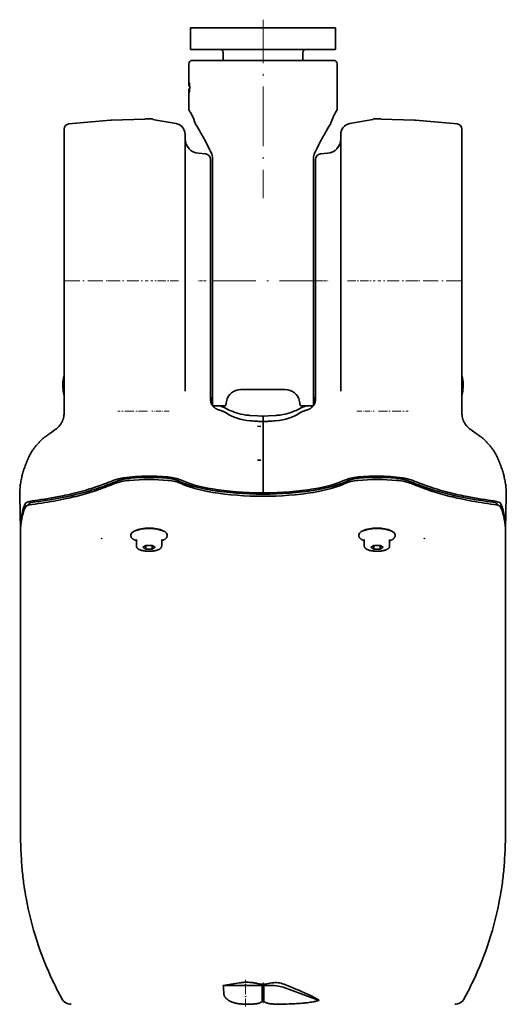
# Model space of a CAD drawing. Extents: x -672 to 7836, y -4841 to 1047.
# Tile 17 of 80: x 2345 to 2479, y 775 to 1047. Entities that reach past the tile are written whole.
import ezdxf

# ---------------------------------------------------------------- set-up
doc = ezdxf.new("R2010")
doc.units = 0
doc.linetypes.add('DASHDOT', pattern=[18.5, 12, -3, 0.5, -3])

msp = doc.modelspace()

# ---------------------------------------------------------------- linework, layer by layer
at = {"color": 7, "linetype": 'DASHDOT', "lineweight": 13}
for p, q in [((2412, 1047.241211), (2412, 1020.346008)), ((2412, 1024.248291), (2412, 997.881836)), ((2428.560059, 975), (2395.439941, 975))]:
    msp.add_line(p, q, dxfattribs=at)
at = {"color": 7, "lineweight": 35}
for p, q in [((2392, 1045), (2402.411377, 1045)), ((2392, 1045), (2392, 1039)), ((2402.411377, 1045), (2432, 1045)), ((2432, 1045), (2432, 1039)), ((2392, 1039), (2402.411377, 1039)), ((2401, 1038.199951), (2401, 1036)), ((2402.411377, 1039), (2432, 1039)), ((2423, 1038.199951), (2423, 1036)), ((2391.504639, 1035), (2391.504639, 1031)), ((2392.085938, 1036), (2391.794678, 1035.707153)), ((2392.085938, 1036), (2391.794678, 1035.707153)), ((2412, 1036), (2392.085938, 1036)), ((2412, 1036), (2431.914307, 1036)), ((2431.914307, 1036), (2432.207031, 1035.707153)), ((2432.5, 1035), (2432.5, 1022.587769)), ((2391.504639, 1031), (2391.5, 1031)), ((2391.5, 1031), (2391.5, 1028.942993)), ((2391.605469, 1028.88208), (2391.5, 1028.942993)), ((2391.5, 1028.057007), (2391.605469, 1028.11792)), ((2391.5, 1028.057007), (2391.5, 1026)), ((2391.739746, 1028.804565), (2391.605469, 1028.88208)), ((2391.605469, 1028.11792), (2391.739746, 1028.195435)), ((2391.504639, 1026), (2391.5, 1026)), ((2391.504639, 1022.587769), (2391.504639, 1026)), ((2358.369385, 1018.436401), (2369.895752, 1019.444824)), ((2370.104736, 1019.457642), (2379.376953, 1019.781433)), ((2381.344238, 1019.829407), (2379.560059, 1019.829407)), ((2382.455811, 1019.475769), (2381.665283, 1019.615173)), ((2382.455811, 1019.474854), (2388.020996, 1018.49353)), ((2382.455811, 1019.474854), (2388.020996, 1018.49353)), ((2435.979004, 1018.494507), (2442.334717, 1019.615173)), ((2442.655762, 1019.829407), (2444.439941, 1019.829407)), ((2453.895264, 1019.457642), (2444.623047, 1019.781433)), ((2465.630859, 1018.436401), (2454.104248, 1019.444824)), ((2357, 954.891907), (2357, 1016.942139)), ((2390.5, 1015.540039), (2390.5, 955.564026)), ((2433.5, 1015.540039), (2433.5, 955.564026)), ((2467, 954.891907), (2467, 1016.942139)), ((2396.130615, 1010.119812), (2394.151367, 1010.292969)), ((2427.869385, 1010.119812), (2429.848633, 1010.292969)), ((2397.5, 958.879089), (2397.5, 1008.625488)), ((2398, 1009.340393), (2398, 999.893921)), ((2426, 1009.340393), (2426, 999.893921)), ((2426.5, 958.879089), (2426.5, 1008.625488)), ((2398, 999.893921), (2398, 999.752563)), ((2398, 999.752563), (2398, 940.700012)), ((2426, 999.893921), (2426, 999.752563)), ((2426, 999.752563), (2426, 940.700012)), ((2397.5, 943.912292), (2397.5, 958.879089)), ((2426.5, 943.912292), (2426.5, 958.879089)), ((2357, 937.955994), (2357, 954.891846)), ((2390.5, 955.564026), (2390.5, 944.564331)), ((2433.5, 955.564026), (2433.5, 944.564331)), ((2467, 937.955994), (2467, 954.891846)), ((2418.143555, 945), (2405.856445, 945)), ((2356.995117, 943.480591), (2356.992676, 943.491943)), ((2397.5, 943.912292), (2397.499756, 943.628723)), ((2397.499756, 942.675903), (2397.5, 942.678162)), ((2397.5, 943.628723), (2397.5, 943.480713)), ((2397.5, 943.165161), (2397.5, 943.480713)), ((2397.503906, 943.392029), (2397.5, 943.448486)), ((2397.5, 943.165161), (2397.5, 942.678223)), ((2397.5, 942.676392), (2397.5, 942.429382)), ((2397.505859, 942.361755), (2397.5, 942.429382)), ((2397.504395, 943.366943), (2397.503906, 943.392029)), ((2397.504395, 942.390442), (2397.504395, 943.366943)), ((2426.494141, 942.361755), (2426.5, 942.429382)), ((2426.495605, 943.366943), (2426.496094, 943.392029)), ((2426.495605, 942.39093), (2426.495605, 943.366943)), ((2426.496094, 943.392029), (2426.5, 943.448486)), ((2426.5, 943.912292), (2426.500244, 943.628723)), ((2426.5, 943.628723), (2426.5, 943.480713)), ((2426.5, 943.165161), (2426.5, 943.480713)), ((2426.5, 943.165161), (2426.5, 942.678223)), ((2426.500244, 942.675903), (2426.5, 942.678162)), ((2426.5, 942.676392), (2426.5, 942.429382)), ((2467.007324, 943.491943), (2467.004883, 943.480591)), ((2401.538818, 940.5), (2398.199951, 940.5)), ((2400.675537, 940.237061), (2400.897461, 940.16571)), ((2401.917236, 941.69458), (2401.735596, 940.665283)), ((2422.082764, 941.69458), (2422.264404, 940.665283)), ((2425.800049, 940.5), (2422.461182, 940.5)), ((2423.324463, 940.237061), (2423.102539, 940.16571)), ((2356.99707, 938.044373), (2356.997559, 938.055664)), ((2356.997559, 938.055664), (2357, 938.146301)), ((2408.047119, 937.866272), (2408.383301, 937.846313)), ((2410.5, 937.728516), (2408.383301, 937.846313)), ((2411.69458, 937.662048), (2410.5, 937.728516)), ((2412, 937.436829), (2412, 937.631531)), ((2412, 937.436829), (2412, 936.098206)), ((2412.30542, 937.662048), (2413.5, 937.728516)), ((2413.5, 937.728516), (2415.616699, 937.846313)), ((2415.952881, 937.866272), (2415.616699, 937.846313)), ((2467.002441, 938.055664), (2467, 938.146301)), ((2467.00293, 938.044373), (2467.002441, 938.055664)), ((2411.371338, 934.801208), (2410.5, 934.854309)), ((2412, 936.098083), (2412, 934.763977)), ((2412, 934.763977), (2412, 925.407104)), ((2412, 925.407104), (2412, 923.863708)), ((2412, 916.387695), (2412, 923.863708)), ((2381.503174, 921.026001), (2379.560059, 921.026001)), ((2442.496826, 921.026001), (2444.439941, 921.026001)), ((2344.759766, 915.497986), (2344.981934, 906.368408)), ((2479.240234, 915.497681), (2479.018066, 906.368408)), ((2345, 905.831787), (2345, 845.8172)), ((2375.5, 904.551941), (2375.5, 904.842224)), ((2385.5, 904.552063), (2385.5, 904.842346)), ((2438.5, 904.551941), (2438.5, 904.842224)), ((2448.5, 904.552063), (2448.5, 904.842346)), ((2479, 905.831787), (2479, 845.817139)), ((2377, 901.694275), (2377, 903.535522)), ((2379.634033, 901.878418), (2378.768066, 901.365417)), ((2378.768066, 901.365417), (2379.634033, 900.852356)), ((2381.365967, 901.878418), (2379.634033, 901.878418)), ((2379.634033, 901.878418), (2379.634033, 900.852356)), ((2382.231934, 901.365417), (2381.365967, 901.878418)), ((2381.365967, 901.878418), (2381.365967, 900.852356)), ((2381.365967, 900.852356), (2382.231934, 901.365417)), ((2384, 901.694336), (2384, 903.535583)), ((2440, 901.694275), (2440, 903.535522)), ((2442.634033, 901.878418), (2441.768066, 901.365417)), ((2441.768066, 901.365417), (2442.634033, 900.852356)), ((2444.365967, 901.878418), (2442.634033, 901.878418)), ((2442.634033, 901.878418), (2442.634033, 900.852356)), ((2445.231934, 901.365417), (2444.365967, 901.878418)), ((2444.365967, 901.878418), (2444.365967, 900.852356)), ((2444.365967, 900.852356), (2445.231934, 901.365417)), ((2447, 901.694336), (2447, 903.535583)), ((2379.634033, 900.852356), (2381.365967, 900.852356)), ((2442.634033, 900.852356), (2444.365967, 900.852356)), ((2345, 845.8172), (2345, 833.614807)), ((2479, 845.817139), (2479, 833.614807)), ((2345, 833.614807), (2345, 825.537964)), ((2479, 833.614807), (2479, 825.537964)), ((2344.999756, 821.100891), (2345, 825.537964)), ((2479.000244, 821.100891), (2479, 825.537964)), ((2404.789307, 780.180176), (2401.004639, 780.180176)), ((2411.75, 780.180176), (2404.789307, 780.180176)), ((2411.358887, 780.544373), (2412, 780.544128)), ((2411.75, 775.763855), (2411.75, 780.180176)), ((2412.25, 780.180176), (2411.75, 780.180176)), ((2412.641113, 780.544373), (2412, 780.544128)), ((2414.55957, 780.184937), (2412.25, 780.180176)), ((2412.25, 775.763855), (2412.25, 780.180176)), ((2417.557373, 779.704285), (2427.501709, 776.084839)), ((2412, 775.763916), (2411.75, 775.763855)), ((2412, 775.763916), (2412.25, 775.763855))]:
    msp.add_line(p, q, dxfattribs=at)
at = {"color": 7, "linetype": 'DASHDOT', "lineweight": 13, "ltscale": 0.00354}
msp.add_line((2391.686768, 1029.553589), (2391.545166, 1029.553589), dxfattribs=at)
at = {"color": 7, "linetype": 'DASHDOT', "lineweight": 13, "ltscale": 0.003522}
msp.add_line((2391.686523, 1027.446411), (2391.545654, 1027.446411), dxfattribs=at)
at = {"color": 7, "linetype": 'DASHDOT', "lineweight": 13, "ltscale": 0.00141}
msp.add_line((2391.770508, 1028.5), (2391.714111, 1028.5), dxfattribs=at)
at = {"color": 7, "linetype": 'DASHDOT', "lineweight": 13, "ltscale": 0.345795}
msp.add_line((2357.216553, 975), (2371.04834, 975), dxfattribs=at)
at = {"color": 7, "linetype": 'DASHDOT', "lineweight": 13, "ltscale": 0.278162}
for p, q in [((2369.17749, 975), (2380.303955, 975)), ((2454.82251, 975), (2443.696045, 975))]:
    msp.add_line(p, q, dxfattribs=at)
at = {"color": 7, "linetype": 'DASHDOT', "lineweight": 13, "ltscale": 0.190686}
msp.add_line((2388.656494, 975), (2381.029053, 975), dxfattribs=at)
at = {"color": 7, "linetype": 'DASHDOT', "lineweight": 13, "ltscale": 0.059393}
msp.add_line((2396.328613, 975), (2393.952881, 975), dxfattribs=at)
at = {"color": 7, "linetype": 'DASHDOT', "lineweight": 13, "ltscale": 0.059381}
msp.add_line((2427.671387, 975), (2430.046631, 975), dxfattribs=at)
at = {"color": 7, "linetype": 'DASHDOT', "lineweight": 13, "ltscale": 0.190668}
msp.add_line((2435.343506, 975), (2442.970215, 975), dxfattribs=at)
at = {"color": 7, "linetype": 'DASHDOT', "lineweight": 13, "ltscale": 0.345807}
msp.add_line((2466.783447, 975), (2452.951172, 975), dxfattribs=at)
at = {"color": 7, "linetype": 'DASHDOT', "lineweight": 13, "ltscale": 0.204602}
for p, q in [((2380.061768, 939.001343), (2371.877686, 939.001343)), ((2443.938232, 939.001343), (2452.122314, 939.001343))]:
    msp.add_line(p, q, dxfattribs=at)
at = {"color": 7, "linetype": 'DASHDOT', "lineweight": 13, "ltscale": 0.12041}
msp.add_line((2386.104004, 939.001343), (2381.287598, 939.001343), dxfattribs=at)
at = {"color": 7, "linetype": 'DASHDOT', "lineweight": 13, "ltscale": 0.120392}
msp.add_line((2437.89624, 939.001343), (2442.711914, 939.001343), dxfattribs=at)
at = {"color": 7, "linetype": 'DASHDOT', "lineweight": 13, "ltscale": 0.183395}
msp.add_line((2407.18335, 774.398987), (2407.18335, 781.734802), dxfattribs=at)
at = {"color": 7, "linetype": 'DASHDOT', "lineweight": 13, "ltscale": 0.143414}
msp.add_line((2412, 775.285828), (2412, 781.0224), dxfattribs=at)
at = {"color": 7, "lineweight": 35}
for points in [[(2391.592041, 1029.943359), (2391.589355, 1029.943481), (2391.587158, 1029.942017), (2391.584229, 1029.937256), (2391.578369, 1029.919678), (2391.574219, 1029.897705), (2391.567383, 1029.839355)], [(2391.619629, 1029.817993), (2391.614258, 1029.863892), (2391.60791, 1029.902222), (2391.600586, 1029.92981), (2391.594971, 1029.94104), (2391.592041, 1029.943359)], [(2391.567383, 1027.160645), (2391.571045, 1027.123901), (2391.575684, 1027.092896), (2391.581055, 1027.070313), (2391.585693, 1027.059814), (2391.588135, 1027.057129), (2391.590088, 1027.056274), (2391.592041, 1027.056641)], [(2391.592041, 1027.056641), (2391.593506, 1027.057495), (2391.59668, 1027.061523), (2391.599609, 1027.067993), (2391.605469, 1027.087646), (2391.61084, 1027.114014), (2391.619629, 1027.182007)], [(2391.719238, 1028.816406), (2391.725342, 1028.810059), (2391.731445, 1028.798584), (2391.736816, 1028.782837), (2391.743896, 1028.754883), (2391.749756, 1028.72168), (2391.756348, 1028.670166), (2391.760742, 1028.614502), (2391.76416, 1028.5)], [(2391.76416, 1028.5), (2391.761963, 1028.40564), (2391.755371, 1028.322144), (2391.750488, 1028.283813), (2391.744629, 1028.249146), (2391.73877, 1028.223633), (2391.731934, 1028.203125), (2391.724854, 1028.189087), (2391.719238, 1028.183594)], [(2393.347656, 1018.396973), (2393.783936, 1017.67572), (2394.135742, 1017.083313), (2394.540039, 1016.390381), (2394.754883, 1016.016663), (2394.975342, 1015.629089), (2395.199463, 1015.230042), (2395.426514, 1014.821533), (2395.654785, 1014.405212), (2395.883301, 1013.982666), (2396.111572, 1013.555054), (2396.338379, 1013.123474), (2396.563232, 1012.688843), (2396.785645, 1012.252075), (2397.004639, 1011.813965), (2397.219727, 1011.375244), (2397.430664, 1010.936523), (2397.636475, 1010.498474), (2397.836914, 1010.061829)], [(2430.652344, 1018.396973), (2430.216309, 1017.675964), (2429.864258, 1017.083496), (2429.459961, 1016.39032), (2429.245117, 1016.016663), (2429.024658, 1015.629089), (2428.800537, 1015.22998), (2428.573486, 1014.821472), (2428.345215, 1014.405151), (2428.116455, 1013.982605), (2427.888428, 1013.554993), (2427.661621, 1013.123413), (2427.436523, 1012.688721), (2427.214355, 1012.251953), (2426.995361, 1011.813904), (2426.780273, 1011.375183), (2426.569336, 1010.936523), (2426.363525, 1010.498535), (2426.163086, 1010.061829)], [(2430.652344, 1018.396973), (2430.216064, 1017.67572), (2429.864258, 1017.083313), (2429.459961, 1016.390381), (2429.245117, 1016.016663), (2429.024658, 1015.629089), (2428.800537, 1015.230042), (2428.573486, 1014.821533), (2428.345215, 1014.405212), (2428.116699, 1013.982666), (2427.888428, 1013.555054), (2427.661621, 1013.123474), (2427.436768, 1012.688843), (2427.214355, 1012.252075), (2426.995361, 1011.813965), (2426.780273, 1011.375244), (2426.569336, 1010.936523), (2426.363525, 1010.498474), (2426.163086, 1010.061829)], [(2398, 941.773315), (2397.923828, 941.873108), (2397.855713, 941.974976), (2397.79541, 942.078003), (2397.74292, 942.181335), (2397.702393, 942.273438), (2397.671631, 942.353333), (2397.632324, 942.472046), (2397.600586, 942.588867), (2397.579346, 942.683533), (2397.553467, 942.825378), (2397.53418, 942.966309), (2397.520508, 943.10199), (2397.508545, 943.279968), (2397.503906, 943.392029)], [(2397.950684, 940.628601), (2397.916016, 940.677368), (2397.883057, 940.727356), (2397.851807, 940.778503), (2397.822266, 940.831116), (2397.794189, 940.884827), (2397.767822, 940.940063), (2397.74292, 940.996582), (2397.69751, 941.113892), (2397.657959, 941.236877), (2397.623535, 941.365845), (2397.594238, 941.499939), (2397.570068, 941.63739), (2397.550049, 941.776855), (2397.53418, 941.918396), (2397.521973, 942.061157), (2397.510498, 942.247681), (2397.505859, 942.361755)], [(2426, 941.773315), (2426.076172, 941.873108), (2426.144287, 941.974976), (2426.20459, 942.078003), (2426.25708, 942.181335), (2426.297607, 942.273438), (2426.328369, 942.353333), (2426.367676, 942.472046), (2426.399414, 942.588867), (2426.420654, 942.683533), (2426.446533, 942.825378), (2426.46582, 942.966309), (2426.479492, 943.10199), (2426.491455, 943.279968), (2426.496094, 943.392029)], [(2426.049316, 940.628601), (2426.083984, 940.677368), (2426.116943, 940.727356), (2426.148193, 940.778503), (2426.177734, 940.831116), (2426.205811, 940.884827), (2426.232178, 940.940063), (2426.25708, 940.996582), (2426.30249, 941.113892), (2426.342041, 941.236877), (2426.376465, 941.365845), (2426.405762, 941.499939), (2426.429932, 941.63739), (2426.449951, 941.776855), (2426.46582, 941.918396), (2426.478027, 942.061157), (2426.489502, 942.247681), (2426.494141, 942.361755)], [(2400.024902, 939.269226), (2399.913574, 939.303955), (2399.806396, 939.339539), (2399.702637, 939.37616), (2399.602295, 939.413879), (2399.504883, 939.452881), (2399.410156, 939.493103), (2399.317871, 939.534912), (2399.227295, 939.578491), (2399.138672, 939.62384), (2399.05127, 939.671265), (2398.965332, 939.720947), (2398.880371, 939.77301), (2398.796387, 939.827698), (2398.713379, 939.885132), (2398.630859, 939.945496), (2398.549561, 940.008911), (2398.46875, 940.075623), (2398.388916, 940.145691), (2398.310547, 940.218994), (2398.233887, 940.29541), (2398.158936, 940.374939), (2398.086426, 940.457275), (2398.016846, 940.542053), (2397.950684, 940.628601)], [(2400.024902, 939.269226), (2400.313721, 939.179443), (2400.554199, 939.099182), (2400.73584, 939.033508), (2400.887939, 938.974121), (2401.047607, 938.906555)], [(2423.975098, 939.269226), (2423.686279, 939.179443), (2423.445801, 939.099182), (2423.26416, 939.033508), (2423.112061, 938.974121), (2422.952393, 938.906555)], [(2423.975098, 939.269226), (2424.086426, 939.303955), (2424.193604, 939.339539), (2424.297363, 939.37616), (2424.397705, 939.413879), (2424.495117, 939.452881), (2424.589844, 939.493103), (2424.682129, 939.534912), (2424.772705, 939.578491), (2424.861328, 939.62384), (2424.94873, 939.671265), (2425.034668, 939.720947), (2425.119629, 939.77301), (2425.203613, 939.827698), (2425.286621, 939.885132), (2425.369141, 939.945496), (2425.450439, 940.008911), (2425.53125, 940.075623), (2425.611084, 940.145691), (2425.689453, 940.218994), (2425.766113, 940.29541), (2425.841064, 940.374939), (2425.913574, 940.457275), (2425.983154, 940.542053), (2426.049316, 940.628601)], [(2354.744873, 934.017273), (2354.882568, 934.119995), (2355.018799, 934.228699), (2355.153564, 934.343506), (2355.286377, 934.464478), (2355.417236, 934.591675), (2355.545898, 934.725159), (2355.671875, 934.86499), (2355.795166, 935.01123), (2355.915039, 935.16394), (2356.03125, 935.322998), (2356.143555, 935.488403), (2356.251465, 935.660095), (2356.354248, 935.837891), (2356.451416, 936.021606), (2356.498047, 936.115784), (2356.542725, 936.210876), (2356.585938, 936.307678), (2356.627441, 936.405273), (2356.666992, 936.504028), (2356.70459, 936.603516), (2356.740234, 936.704224), (2356.773682, 936.805664), (2356.805176, 936.907959), (2356.834717, 937.010864), (2356.861816, 937.114319), (2356.886475, 937.218262), (2356.908936, 937.322205), (2356.929199, 937.426636), (2356.946777, 937.530457), (2356.961914, 937.634705), (2356.974365, 937.737793), (2356.984619, 937.841125), (2356.991943, 937.942627), (2356.99707, 938.044373)], [(2469.255127, 934.017273), (2469.117432, 934.119995), (2468.981201, 934.228699), (2468.846436, 934.343506), (2468.713623, 934.464478), (2468.582764, 934.591675), (2468.454102, 934.725159), (2468.328125, 934.86499), (2468.204834, 935.01123), (2468.084961, 935.16394), (2467.96875, 935.322998), (2467.856445, 935.488403), (2467.748535, 935.660095), (2467.645752, 935.837891), (2467.548584, 936.021606), (2467.501953, 936.115784), (2467.457275, 936.210876), (2467.414063, 936.307678), (2467.372559, 936.405273), (2467.333008, 936.504028), (2467.29541, 936.603516), (2467.259766, 936.704224), (2467.226318, 936.805664), (2467.194824, 936.907959), (2467.165283, 937.010864), (2467.138184, 937.114319), (2467.113525, 937.218262), (2467.091064, 937.322205), (2467.070801, 937.426636), (2467.053223, 937.530457), (2467.038086, 937.634705), (2467.025635, 937.737793), (2467.015381, 937.841125), (2467.008057, 937.942627), (2467.00293, 938.044373)], [(2347.362305, 926.486633), (2347.477295, 926.72345), (2347.59668, 926.957947), (2347.719238, 927.187256), (2347.846191, 927.414246), (2347.975586, 927.635864), (2348.109131, 927.855103), (2348.244629, 928.068359), (2348.383789, 928.279175), (2348.522705, 928.482117), (2348.665283, 928.682617), (2348.807373, 928.87561), (2348.952637, 929.066345), (2349.100342, 929.253845), (2349.250977, 929.439026), (2349.404785, 929.62207), (2349.561279, 929.802673), (2349.734863, 929.99646), (2349.911621, 930.187317), (2350.088867, 930.372314), (2350.268799, 930.554443), (2350.44873, 930.730957), (2350.631592, 930.904663), (2350.813965, 931.072937), (2350.999023, 931.238525), (2351.183838, 931.398865), (2351.370605, 931.55658), (2351.557129, 931.70929), (2351.745605, 931.859375), (2351.93335, 932.0047), (2352.123047, 932.147522), (2352.311768, 932.285706), (2352.502441, 932.421448)], [(2476.637695, 926.486633), (2476.522705, 926.72345), (2476.40332, 926.957947), (2476.280762, 927.187256), (2476.153809, 927.414246), (2476.024414, 927.635864), (2475.890869, 927.855103), (2475.755371, 928.068359), (2475.616211, 928.279175), (2475.477295, 928.482117), (2475.334717, 928.682617), (2475.192627, 928.87561), (2475.047363, 929.066345), (2474.899658, 929.253845), (2474.749023, 929.439026), (2474.595215, 929.62207), (2474.438721, 929.802673), (2474.265137, 929.99646), (2474.088379, 930.187317), (2473.911133, 930.372314), (2473.731201, 930.554443), (2473.55127, 930.730957), (2473.368408, 930.904663), (2473.186035, 931.072937), (2473.000977, 931.238525), (2472.816162, 931.398865), (2472.629395, 931.55658), (2472.442871, 931.70929), (2472.254395, 931.859375), (2472.06665, 932.0047), (2471.876953, 932.147522), (2471.688232, 932.285706), (2471.497559, 932.421448)], [(2344.759766, 915.498474), (2344.755127, 915.763916), (2344.75415, 916.029419), (2344.756836, 916.294861), (2344.767334, 916.684998), (2344.785645, 917.07489), (2344.811035, 917.457275), (2344.843506, 917.839111), (2344.882568, 918.215393), (2344.928467, 918.590942), (2344.977295, 918.940979), (2345.031982, 919.290161), (2345.091553, 919.635132), (2345.156494, 919.979126), (2345.225586, 920.317688), (2345.300049, 920.655151), (2345.378174, 920.98761), (2345.461182, 921.31897), (2345.547852, 921.645752), (2345.638916, 921.971375), (2345.733398, 922.292969), (2345.831787, 922.613281), (2345.933838, 922.930054), (2346.039551, 923.245605), (2346.147949, 923.557007), (2346.26001, 923.867126), (2346.385254, 924.201538), (2346.514648, 924.534424), (2346.646973, 924.863708), (2346.783203, 925.191528), (2346.922607, 925.517151), (2347.065674, 925.841309), (2347.212402, 926.164734), (2347.362305, 926.486633)], [(2479.240234, 915.498474), (2479.244873, 915.763916), (2479.24585, 916.029419), (2479.243164, 916.294861), (2479.232666, 916.684998), (2479.214355, 917.07489), (2479.188965, 917.457275), (2479.156494, 917.839111), (2479.117432, 918.215393), (2479.071533, 918.590881), (2479.022705, 918.940979), (2478.968018, 919.290161), (2478.908447, 919.635132), (2478.843506, 919.979126), (2478.774414, 920.317688), (2478.699951, 920.655151), (2478.621826, 920.98761), (2478.538818, 921.31897), (2478.452148, 921.645752), (2478.361084, 921.971375), (2478.266602, 922.292969), (2478.168213, 922.613281), (2478.066162, 922.930054), (2477.960449, 923.245605), (2477.852051, 923.557007), (2477.73999, 923.867126), (2477.614746, 924.201538), (2477.485352, 924.534424), (2477.353027, 924.863708), (2477.216797, 925.191528), (2477.077393, 925.517151), (2476.934326, 925.841309), (2476.787598, 926.164734), (2476.637695, 926.486633)], [(2371.687256, 919.682861), (2371.922119, 919.771057), (2372.167969, 919.855164), (2372.424072, 919.934998), (2372.689697, 920.010376), (2372.964355, 920.081116), (2373.247314, 920.147034), (2373.537842, 920.208069), (2373.797363, 920.257324), (2374.061768, 920.302612), (2374.330078, 920.343811), (2374.602051, 920.380859), (2374.785156, 920.40332), (2374.969482, 920.423828), (2375.341309, 920.459167)], [(2452.312744, 919.682861), (2452.077881, 919.771057), (2451.832031, 919.855164), (2451.575928, 919.934998), (2451.310303, 920.010376), (2451.035645, 920.081116), (2450.752686, 920.147034), (2450.462158, 920.208069), (2450.202637, 920.257324), (2449.938232, 920.302612), (2449.669922, 920.343811), (2449.397949, 920.380859), (2449.214844, 920.40332), (2449.030518, 920.423828), (2448.658691, 920.459167)], [(2370.174805, 919.688904), (2369.406006, 919.377625), (2369.019775, 919.2229), (2368.437256, 918.992981), (2367.953857, 918.806641), (2367.467773, 918.62439), (2366.978271, 918.446045), (2366.484863, 918.27124), (2365.829834, 918.046692), (2365.165283, 917.827148), (2364.48999, 917.612122), (2363.804688, 917.401794), (2363.106934, 917.195374), (2362.39624, 916.99292), (2361.672852, 916.794434), (2360.936768, 916.599976), (2360.188477, 916.409851), (2359.473877, 916.234985), (2358.750488, 916.064514), (2358.02002, 915.898682), (2357.284668, 915.737976), (2356.695068, 915.613525), (2356.103027, 915.492432), (2355.507813, 915.37439), (2355.033691, 915.28302), (2354.556885, 915.193481), (2354.074463, 915.105164), (2353.588867, 915.018616), (2352.610107, 914.851074), (2351.617432, 914.690308), (2350.610596, 914.536438), (2349.800781, 914.419189), (2348.983398, 914.30658), (2348.15918, 914.198792)], [(2370.932617, 918.96759), (2369.945557, 918.579346), (2368.8125, 918.134277), (2368.242432, 917.912659), (2367.834961, 917.757263), (2367.423096, 917.603943), (2367.00708, 917.45282), (2366.586914, 917.303894), (2365.99292, 917.099304), (2365.391602, 916.899048), (2364.783203, 916.703125), (2364.167969, 916.511475), (2363.544678, 916.32373), (2362.913574, 916.139954), (2362.278076, 915.960938), (2361.63501, 915.785767), (2360.984619, 915.614502), (2360.326904, 915.447205), (2359.662109, 915.283752)], [(2360.239258, 915.944092), (2360.992432, 916.129639), (2361.736084, 916.319946), (2362.469971, 916.514954), (2363.193848, 916.714722), (2363.907959, 916.91925), (2364.612061, 917.128479), (2365.305664, 917.342407), (2365.989014, 917.561035), (2366.661621, 917.78418), (2367.322998, 918.011841), (2367.888184, 918.213196), (2368.434814, 918.414551), (2368.78833, 918.548096), (2369.135254, 918.681274), (2369.592041, 918.85907), (2370.518799, 919.223267), (2371.687256, 919.682861)], [(2452.312744, 919.682861), (2453.622803, 919.167419), (2454.166748, 918.953491), (2454.743896, 918.728088), (2455.057129, 918.607178), (2455.403564, 918.47522), (2455.756348, 918.343323), (2456.23877, 918.167297), (2456.734375, 917.991577), (2457.240234, 917.817383), (2457.815186, 917.625122), (2458.390625, 917.438599), (2458.962646, 917.258728), (2459.532715, 917.084839), (2460.214111, 916.883789), (2460.905273, 916.687012), (2461.605469, 916.494629), (2462.315186, 916.306641), (2463.033447, 916.123108), (2463.760742, 915.944092)], [(2453.067383, 918.96759), (2454.054443, 918.579346), (2455.1875, 918.134277), (2455.757568, 917.912659), (2456.165039, 917.757263), (2456.576904, 917.603943), (2456.99292, 917.45282), (2457.413086, 917.303894), (2458.00708, 917.099304), (2458.608398, 916.899048), (2459.216797, 916.703125), (2459.832031, 916.511475), (2460.455322, 916.32373), (2461.086426, 916.139954), (2461.721924, 915.960938), (2462.36499, 915.785767), (2463.015381, 915.614502), (2463.673096, 915.447205), (2464.337891, 915.283752)], [(2453.825195, 919.688904), (2454.593994, 919.377625), (2454.980225, 919.2229), (2455.562744, 918.992981), (2456.046143, 918.806641), (2456.532227, 918.62439), (2457.021729, 918.446045), (2457.515137, 918.27124), (2458.170166, 918.046692), (2458.834717, 917.827148), (2459.51001, 917.612122), (2460.195313, 917.401794), (2460.893066, 917.195374), (2461.60376, 916.99292), (2462.327148, 916.794434), (2463.063232, 916.599976), (2463.811523, 916.409851), (2464.526123, 916.234985), (2465.249512, 916.064514), (2465.97998, 915.898682), (2466.715332, 915.737976), (2467.304932, 915.613525), (2467.896973, 915.492432), (2468.492188, 915.37439), (2468.966309, 915.28302), (2469.443115, 915.193481), (2469.925537, 915.105164), (2470.411133, 915.018616), (2471.389893, 914.851074), (2472.382568, 914.690308), (2473.389404, 914.536438), (2474.199219, 914.419189), (2475.016602, 914.30658), (2475.84082, 914.198792)], [(2348.16626, 913.213013), (2349.060303, 913.32959), (2349.94751, 913.451965), (2350.828613, 913.5802), (2351.702637, 913.714233), (2352.569336, 913.853943), (2353.427734, 913.999268), (2354.277344, 914.150085), (2355.120361, 914.306946), (2355.958252, 914.469971), (2356.787842, 914.638794), (2357.607422, 914.812866), (2358.296875, 914.965271), (2358.981689, 915.122192), (2359.662109, 915.283752)], [(2475.83374, 913.213013), (2474.939697, 913.32959), (2474.05249, 913.451965), (2473.171387, 913.5802), (2472.297363, 913.714233), (2471.430664, 913.853943), (2470.572266, 913.999268), (2469.722656, 914.150085), (2468.879639, 914.306946), (2468.041748, 914.469971), (2467.212158, 914.638794), (2466.392578, 914.812866), (2465.703125, 914.965271), (2465.018311, 915.122192), (2464.337891, 915.283752)], [(2367.341064, 903.696045), (2367.365479, 903.716248), (2367.384521, 903.739746), (2367.398438, 903.766602), (2367.407471, 903.796814), (2367.411377, 903.830444), (2367.4104, 903.867554)], [(2377, 903.159302), (2376.825439, 903.225159), (2376.659912, 903.294617), (2376.553223, 903.343628), (2376.450928, 903.394104), (2376.308838, 903.471497), (2376.205811, 903.533569), (2376.115723, 903.593079), (2376.024658, 903.659546), (2375.9375, 903.730225), (2375.865967, 903.794983), (2375.800781, 903.861084), (2375.743408, 903.92688), (2375.690186, 903.996033), (2375.641602, 904.069519), (2375.598877, 904.147034), (2375.571289, 904.206909), (2375.547852, 904.268433), (2375.531982, 904.319885), (2375.516113, 904.387024), (2375.505615, 904.453552), (2375.500732, 904.519104), (2375.5, 904.551941)], [(2384, 903.159302), (2384.173828, 903.224915), (2384.312012, 903.282288), (2384.441895, 903.341309), (2384.560791, 903.400208), (2384.685547, 903.468262), (2384.777344, 903.523071), (2384.864502, 903.579651), (2384.948242, 903.638977), (2385.040283, 903.711365), (2385.124756, 903.786255), (2385.198242, 903.860229), (2385.243164, 903.910645), (2385.29248, 903.972351), (2385.339355, 904.039368), (2385.383545, 904.113403), (2385.412109, 904.169861), (2385.4375, 904.228821), (2385.459229, 904.290405), (2385.477295, 904.355835), (2385.48999, 904.422424), (2385.498291, 904.497192), (2385.5, 904.552063)], [(2440, 903.159302), (2439.825439, 903.225159), (2439.659912, 903.294617), (2439.553223, 903.343628), (2439.450928, 903.394104), (2439.308838, 903.471497), (2439.205811, 903.533569), (2439.115723, 903.593079), (2439.024658, 903.659546), (2438.9375, 903.730225), (2438.865967, 903.794983), (2438.800781, 903.861084), (2438.743408, 903.92688), (2438.690186, 903.996033), (2438.641602, 904.069519), (2438.598877, 904.147034), (2438.571289, 904.206909), (2438.547852, 904.268433), (2438.531982, 904.319885), (2438.516113, 904.387024), (2438.505615, 904.453552), (2438.500732, 904.519104), (2438.5, 904.551941)], [(2447, 903.159302), (2447.173828, 903.224915), (2447.312012, 903.282288), (2447.441895, 903.341309), (2447.560791, 903.400208), (2447.685547, 903.468262), (2447.777344, 903.523071), (2447.864502, 903.579651), (2447.948242, 903.638977), (2448.040283, 903.711365), (2448.124756, 903.786255), (2448.198242, 903.860229), (2448.243164, 903.910645), (2448.29248, 903.972351), (2448.339355, 904.039368), (2448.383545, 904.113403), (2448.412109, 904.169861), (2448.4375, 904.228821), (2448.459229, 904.290405), (2448.477295, 904.355835), (2448.48999, 904.422424), (2448.498291, 904.497192), (2448.5, 904.552063)], [(2456.658936, 903.696045), (2456.634521, 903.716248), (2456.615479, 903.739746), (2456.601563, 903.766602), (2456.592529, 903.796814), (2456.588623, 903.830444), (2456.5896, 903.867554)], [(2377, 901.694275), (2377.002197, 901.639343), (2377.008301, 901.5849), (2377.019287, 901.528931), (2377.039063, 901.459351), (2377.057861, 901.409119), (2377.079834, 901.360474), (2377.113281, 901.299255), (2377.151123, 901.240906), (2377.190186, 901.188904), (2377.23584, 901.136047), (2377.283447, 901.086792), (2377.333252, 901.040771), (2377.395752, 900.988953), (2377.471924, 900.932495), (2377.552979, 900.879211), (2377.63208, 900.832214), (2377.748047, 900.770752), (2377.872559, 900.712463), (2377.986816, 900.664795), (2378.106445, 900.619812), (2378.266602, 900.566162), (2378.427002, 900.518982), (2378.588135, 900.477112), (2378.77832, 900.434021), (2378.925537, 900.404785)], [(2378.925537, 900.404785), (2379.127441, 900.370056), (2379.335205, 900.34021), (2379.547607, 900.315369), (2379.76416, 900.295593), (2379.983643, 900.280945), (2380.205322, 900.271484), (2380.428223, 900.267212), (2380.651611, 900.268127), (2380.874268, 900.274292), (2381.095215, 900.285645), (2381.313721, 900.302124), (2381.528809, 900.323669), (2381.739746, 900.350342), (2381.945557, 900.381897), (2382.145264, 900.418396), (2382.338135, 900.459656), (2382.48999, 900.496765), (2382.649658, 900.540771), (2382.786865, 900.583313), (2382.911133, 900.626099), (2383.029785, 900.671509), (2383.143799, 900.719727), (2383.251953, 900.770813), (2383.35376, 900.824219), (2383.450195, 900.881226), (2383.540771, 900.941528), (2383.615234, 900.997559), (2383.658936, 901.033875), (2383.700439, 901.071533), (2383.740234, 901.110596), (2383.775391, 901.148438), (2383.813477, 901.193726), (2383.848877, 901.240906), (2383.886719, 901.299133), (2383.920166, 901.360352), (2383.948242, 901.424377), (2383.96582, 901.474243), (2383.980957, 901.528992), (2383.991699, 901.5849), (2383.998535, 901.648254), (2384, 901.694336)], [(2440, 901.694275), (2440.002197, 901.639343), (2440.008301, 901.5849), (2440.019043, 901.528931), (2440.039063, 901.459351), (2440.057861, 901.409119), (2440.079834, 901.360474), (2440.113281, 901.299255), (2440.151123, 901.240906), (2440.190186, 901.188904), (2440.23584, 901.136047), (2440.283447, 901.086792), (2440.333252, 901.040771), (2440.395752, 900.988953), (2440.471924, 900.932495), (2440.552979, 900.879211), (2440.63208, 900.832214), (2440.748047, 900.770752), (2440.872559, 900.712463), (2440.986816, 900.664795), (2441.106445, 900.619812), (2441.266602, 900.566162), (2441.427002, 900.518982), (2441.588135, 900.477112), (2441.77832, 900.434021), (2441.925537, 900.404785)], [(2441.925537, 900.404785), (2442.127441, 900.370056), (2442.335205, 900.34021), (2442.547607, 900.315369), (2442.76416, 900.295593), (2442.983643, 900.280945), (2443.205322, 900.271484), (2443.428223, 900.267212), (2443.651611, 900.268127), (2443.874268, 900.274292), (2444.095215, 900.285645), (2444.313721, 900.302124), (2444.528809, 900.323669), (2444.739746, 900.350342), (2444.945557, 900.381897), (2445.145264, 900.418396), (2445.338135, 900.459656), (2445.48999, 900.496765), (2445.649658, 900.540771), (2445.786865, 900.583313), (2445.911133, 900.626099), (2446.029785, 900.671509), (2446.143799, 900.719727), (2446.251953, 900.770813), (2446.35376, 900.824219), (2446.450195, 900.881226), (2446.540771, 900.941528), (2446.615234, 900.997559), (2446.658936, 901.033875), (2446.700439, 901.071533), (2446.740234, 901.110596), (2446.775391, 901.148438), (2446.813477, 901.193726), (2446.848877, 901.240906), (2446.886719, 901.299133), (2446.920166, 901.360352), (2446.948242, 901.424377), (2446.96582, 901.474243), (2446.980957, 901.528992), (2446.991699, 901.5849), (2446.998535, 901.648254), (2447, 901.694336)], [(2344.999756, 821.100891), (2345.003174, 820.502014), (2345.012695, 819.903137), (2345.028076, 819.304443), (2345.042236, 818.874268), (2345.058838, 818.444092), (2345.079346, 817.976563), (2345.102051, 817.509155), (2345.151123, 816.612061), (2345.184814, 816.051147), (2345.220459, 815.490417), (2345.297363, 814.369324), (2345.381592, 813.248779), (2345.472656, 812.128662), (2345.547852, 811.263733), (2345.587891, 810.831482), (2345.652588, 810.183594), (2345.705566, 809.698242), (2345.763184, 809.213379), (2345.801514, 808.91095), (2345.841797, 808.608765), (2345.912109, 808.106506), (2345.985352, 807.604675), (2346.107422, 806.80188), (2346.23584, 806.000061), (2346.371582, 805.199524), (2346.514404, 804.400146)], [(2479.000244, 821.100891), (2478.996826, 820.502014), (2478.987305, 819.903137), (2478.971924, 819.304443), (2478.957764, 818.874268), (2478.941162, 818.444092), (2478.920654, 817.976563), (2478.897949, 817.509155), (2478.848877, 816.612061), (2478.815186, 816.051147), (2478.779541, 815.490417), (2478.702637, 814.369324), (2478.618408, 813.248779), (2478.527344, 812.128662), (2478.452148, 811.263733), (2478.412109, 810.831482), (2478.347412, 810.183594), (2478.294434, 809.698242), (2478.236816, 809.213379), (2478.198486, 808.91095), (2478.158203, 808.608765), (2478.087891, 808.106506), (2478.014648, 807.604675), (2477.892578, 806.80188), (2477.76416, 806.000061), (2477.628418, 805.199524), (2477.485596, 804.400146)], [(2405.504883, 780.941711), (2405.770996, 780.98114), (2406.025879, 781.01416), (2406.271973, 781.041443), (2406.510742, 781.063354), (2406.666504, 781.075195), (2406.820557, 781.0849), (2407.124023, 781.098083), (2407.424072, 781.103333), (2407.723633, 781.100769), (2408.025635, 781.090271), (2408.333496, 781.071655), (2408.490479, 781.059143), (2408.650146, 781.044373), (2408.965088, 781.009521), (2409.293945, 780.965332), (2409.641602, 780.910767), (2409.825684, 780.878723), (2410.016846, 780.843384), (2410.212402, 780.805115), (2410.416748, 780.763), (2410.708008, 780.699463), (2411.020752, 780.627075), (2411.358887, 780.544373)], [(2401.178467, 777.87207), (2401.189697, 777.772644), (2401.206543, 777.675232), (2401.22876, 777.580383), (2401.255859, 777.488708), (2401.275391, 777.432617), (2401.296143, 777.377869), (2401.321045, 777.318787), (2401.347168, 777.261475), (2401.400879, 777.157471), (2401.4646, 777.049805), (2401.532471, 776.948669), (2401.603516, 776.853516), (2401.67749, 776.763794), (2401.768799, 776.662903), (2401.862549, 776.568359), (2401.95874, 776.479675), (2402.056396, 776.396179), (2402.161133, 776.313293), (2402.26709, 776.235229), (2402.374023, 776.161621), (2402.454834, 776.10907), (2402.536377, 776.058655), (2402.663818, 775.98407), (2402.79248, 775.914001), (2402.921631, 775.848083), (2403.018799, 775.801208), (2403.116455, 775.756348), (2403.266113, 775.691467), (2403.416504, 775.630798), (2403.567139, 775.574097), (2403.68042, 775.534058), (2403.793701, 775.495972), (2403.920898, 775.455505), (2404.048096, 775.417358), (2404.177734, 775.380737), (2404.307373, 775.346252), (2404.565186, 775.283813), (2404.789307, 775.235596)], [(2427.501709, 776.084839), (2427.434814, 776.065125), (2427.16748, 775.990173), (2426.89917, 775.920837), (2426.630615, 775.856567), (2426.430176, 775.811707), (2426.229248, 775.769226), (2426.025146, 775.728271), (2425.820557, 775.689392), (2425.412842, 775.617859), (2425.003418, 775.553162), (2424.637207, 775.500793), (2424.270264, 775.45282), (2423.902588, 775.409058), (2423.626465, 775.378723), (2423.350098, 775.350403), (2422.834229, 775.302551), (2422.318359, 775.260559), (2421.80249, 775.223816), (2421.287354, 775.191772), (2420.76709, 775.163635), (2420.247559, 775.139282), (2419.728516, 775.118286), (2419.20874, 775.10022), (2418.61377, 775.082764), (2418.016602, 775.068237), (2417.404785, 775.05603), (2416.789795, 775.046082)], [(2427.501709, 776.084839), (2427.309814, 776.215576), (2427.17334, 776.304504), (2427.03418, 776.392456), (2426.883545, 776.48468), (2426.730469, 776.575928), (2426.479492, 776.720581), (2426.223389, 776.862915), (2425.962646, 777.003113), (2425.764648, 777.106873), (2425.564209, 777.209656), (2425.157227, 777.412109), (2424.714355, 777.624023), (2424.264648, 777.83136)], [(2407.391113, 775.040222), (2407.119873, 775.043457), (2406.849121, 775.048889), (2406.597412, 775.056274), (2406.346436, 775.066345), (2406.172852, 775.075134), (2405.999268, 775.085693), (2405.825928, 775.098328), (2405.652344, 775.11322), (2405.479004, 775.130737), (2405.305664, 775.151367), (2405.174316, 775.169312), (2405.042969, 775.189453), (2404.916016, 775.211243), (2404.789307, 775.235596)], [(2411.75, 775.763855), (2411.669434, 775.705017), (2411.587402, 775.650269), (2411.503662, 775.599304), (2411.439941, 775.563477), (2411.375488, 775.529663), (2411.244873, 775.467468), (2411.111816, 775.41217), (2410.96167, 775.35791), (2410.809814, 775.310547), (2410.656494, 775.269348), (2410.501953, 775.233521), (2410.34668, 775.202515), (2410.190674, 775.175659), (2410.073486, 775.15802), (2409.955811, 775.142212), (2409.808105, 775.124878), (2409.660156, 775.109802), (2409.493164, 775.095398), (2409.325928, 775.083252), (2409.009277, 775.065552), (2408.797607, 775.056824), (2408.585449, 775.050171), (2408.320068, 775.044312), (2408.054443, 775.04071)], [(2412.25, 775.763855), (2412.328857, 775.706787), (2412.40918, 775.653503), (2412.490967, 775.603943), (2412.553223, 775.56897), (2412.616211, 775.53595), (2412.743896, 775.475098), (2412.873535, 775.420715), (2413.02002, 775.367249), (2413.168213, 775.320374), (2413.317871, 775.279358), (2413.468506, 775.243591), (2413.619873, 775.212463), (2413.771973, 775.185425), (2413.886475, 775.167542), (2414.001221, 775.151489), (2414.145996, 775.133667), (2414.29126, 775.118164), (2414.454102, 775.103271), (2414.617432, 775.090637), (2414.926758, 775.072021), (2415.13623, 775.062683), (2415.346191, 775.05542), (2415.602295, 775.049072), (2415.859131, 775.044922), (2416.327881, 775.04248), (2416.789795, 775.046082)]]:
    msp.add_lwpolyline(points, dxfattribs=at)
for centre, radius, start, end in [((2400.199951, 1038.199951), 0.8, 0.000001, 90.000003), ((2423.800049, 1038.199951), 0.8, 90.000003, 180.000005), ((2392.508057, 1035.001587), 1.003541, 135.326019, 180.092749), ((2431.5, 1035), 1, 0, 45.000001), ((2395.859375, 1029.553589), 4.301852, 176.190945, 183.809055), ((2407.777588, 1030.677124), 16.271436, 184.968479, 186.33352), ((2419.299072, 1032.587646), 27.817795, 185.713954, 188.012722), ((2395.859375, 1027.446411), 4.301852, 176.190945, 183.809055), ((2407.777588, 1026.322754), 16.271358, 173.665988, 175.031042), ((2419.298828, 1024.412354), 27.817559, 171.987264, 174.28606), ((2390.020996, 1028.5), 1.744947, 353.086176, 6.913805), ((2392.511719, 1022.587097), 1.007061, 179.961332, 212.16199), ((2378.250488, 1013.601135), 15.849091, 27.956487, 32.218477), ((2379, 1014), 15, 17.22788, 27.952887), ((2445, 1014), 15, 147.538261, 162.772123), ((2431.5, 1022.587769), 1, 327.538256, 0), ((2358.5, 1016.942139), 1.5, 95.000002, 179.999995), ((2370.244385, 1015.460083), 4.000004, 91.999998, 95.000002), ((2379.369873, 1019.981323), 0.200002, 271.999802, 298.392964), ((2379.560059, 1019.629395), 0.200016, 90.001184, 118.392395), ((2381.344238, 1019.629333), 0.200064, 27.191212, 89.98779), ((2381.699951, 1019.812195), 0.200056, 207.187604, 259.991708), ((2387.501465, 1015.539124), 2.99969, 46.83166, 80.029811), ((2387.501465, 1015.539124), 2.99969, 46.83166, 80.029811), ((2393.521484, 1018.503479), 0.20387, 197.374944, 211.501674), ((2430.478516, 1018.503479), 0.20387, 328.498327, 342.625061), ((2436.5, 1015.540039), 3, 100.000001, 179.999995), ((2442.300049, 1019.812195), 0.200056, 280.008294, 332.812391), ((2442.655762, 1019.629333), 0.200051, 90.009619, 152.810019), ((2444.439941, 1019.629395), 0.200016, 61.607582, 89.998848), ((2444.630127, 1019.981323), 0.200002, 241.607031, 268.0002), ((2453.755615, 1015.460083), 4.000004, 85.000004, 88), ((2465.5, 1016.942139), 1.5, 359.999999, 84.999997), ((2387.5, 1015.5401), 2.999997, 359.999983, 46.797007), ((2394.5, 1014.277771), 4, 179.999995, 264.999998), ((2429.5, 1014.277771), 4, 275.000003, 360), ((2396, 1008.625488), 1.5, 359.999999, 84.999997), ((2396.220947, 1009.314636), 1.779867, 0.828025, 24.813608), ((2427.779053, 1009.314636), 1.779868, 155.186379, 179.171968), ((2427.779053, 1009.314636), 1.779867, 155.186392, 179.171981), ((2428, 1008.625488), 1.5, 95.000002, 179.999995), ((2405.856445, 941), 4, 90.000003, 169.999993), ((2418.143555, 941), 4, 10.000001, 90.000003), ((2398.199951, 940.700012), 0.2, 180.000005, 269.999997), ((2403.719482, 949.637756), 9.881156, 247.632371, 252.056804), ((2399.716553, 936.4375), 3.910755, 69.331283, 72.423549), ((2399.428223, 935.756836), 4.649881, 59.491986, 68.967876), ((2401.538574, 940.700073), 0.200086, 270.024074, 349.975926), ((2424.571777, 935.756836), 4.649882, 111.032129, 120.508019), ((2422.461426, 940.700073), 0.200086, 190.024076, 269.975928), ((2424.283447, 936.4375), 3.910755, 107.576449, 110.668722), ((2420.279785, 949.639404), 9.8829, 287.943492, 292.362467), ((2425.800049, 940.700012), 0.2, 269.999997, 360), ((2399.171387, 934.603394), 4.694187, 56.188199, 66.43906), ((2408.830811, 950.47052), 12.628437, 259.459568, 266.441455), ((2411.499756, 934.164001), 3.50344, 81.790552, 86.813712), ((2412.500244, 934.164001), 3.50344, 93.186286, 98.209446), ((2415.169189, 950.47052), 12.628436, 273.558547, 280.540434), ((2424.829102, 934.602356), 4.695364, 113.559456, 123.810812), ((2228.518311, 1109.023193), 215.778119, 305.070949, 305.801769), ((2416.390869, 1033.062256), 97.046792, 265.346139, 266.519934), ((2416.656006, 1037.207153), 101.200199, 266.51251, 267.177285), ((2411.491943, 932.55426), 3.580031, 81.841485, 87.110949), ((2412.508057, 932.554504), 3.579779, 92.888858, 98.158609), ((2407.343506, 1037.215698), 101.208771, 272.822744, 273.487465), ((2407.608643, 1033.069458), 97.054092, 273.480102, 274.653802), ((2595.480957, 1109.022217), 215.776969, 234.198229, 234.929046), ((2411.999512, 944.498047), 19.070012, 265.490003, 268.320918), ((2380.461182, 856.733582), 64.285036, 90.963858, 94.046869), ((2379.373047, 921.533508), 0.523946, 270.746756, 280.116635), ((2379.557861, 920.494873), 0.53107, 89.754519, 100.072892), ((2381.505859, 920.49823), 0.527709, 79.535941, 90.278763), ((2381.696533, 921.527222), 0.518898, 259.466808, 269.224136), ((2380.554688, 857.130005), 63.888361, 85.378375, 88.982338), ((2443.445313, 857.130005), 63.888361, 91.01766, 94.621623), ((2442.303467, 921.527222), 0.518898, 270.775866, 280.533194), ((2442.494141, 920.49823), 0.527709, 89.721235, 100.46405), ((2444.442139, 920.494446), 0.53148, 79.938383, 90.248799), ((2444.626953, 921.533508), 0.523946, 259.883367, 269.253239), ((2443.538818, 856.733582), 64.285036, 85.953136, 89.03614), ((2362.420654, 906.78772), 17.443745, 181.377398, 182.94479), ((2461.579346, 906.78772), 17.443749, 357.054972, 358.622602), ((2437.53833, 821.073242), 92.538422, 190.379943, 205.398668), ((2386.46167, 821.073242), 92.538422, 334.601325, 349.620062), ((2437.53833, 821.073181), 92.538299, 205.398668, 208.754586), ((2386.46167, 821.073181), 92.538299, 331.245409, 334.601327), ((2656.353027, 798.238525), 255.986035, 184.045243, 184.563313), ((2435.101807, 592.351624), 190.898372, 98.919089, 100.289006), ((2403.800781, 772.037354), 11.379508, 45.689574, 48.380521), ((2420.198975, 772.037537), 11.379336, 131.619658, 134.310657), ((2418.092285, 759.232788), 21.99723, 99.588297, 104.347798), ((2415.479248, 774.615051), 6.393727, 68.296339, 99.46101), ((2414.567871, 770.317322), 9.867731, 76.987966, 90.049146), ((2415.312988, 773.538025), 6.562037, 69.999405, 76.993342), ((2360.713867, 636.867371), 154.627845, 65.732723, 68.317417), ((2359.04126, 778), 3, 208.754436, 269.607125), ((2464.95874, 778), 3, 270.392884, 331.245563), ((2407.696289, 812.191833), 37.152866, 269.529418, 270.552307)]:
    msp.add_arc(centre, radius, start, end, dxfattribs=at)
for centre, major_axis, ratio, start_param, end_param in [((2359.231689, 944.543945), (0.95752, -5.740835), 0.411929, 3.8208744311, 4.8276334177), ((2464.768311, 944.543945), (-0.95752, -5.740836), 0.411929, 1.4555519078, 2.4623423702), ((2357.883545, 944.31897), (0.419189, -2.513601), 0.411934, 4.458789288, 4.965636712), ((2466.116455, 944.31897), (0.419189, 2.513601), 0.411934, 4.4589399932, 4.96576139), ((2419.219238, 959.254395), (20.800049, 16.611002), 0.657742, 3.3928735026, 3.6577290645), ((2404.780762, 959.254395), (20.800049, -16.611), 0.657742, 5.7670488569, 6.0319044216), ((7054.029785, 6479.310547), (-4653.165527, -5540.114258), 0.038734, 0.0041002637, 0.027478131), ((-2800.233398, 7158.96582), (5223.368652, -6219.770508), 0.036558, 6.2572535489, 6.2793176), ((2378.047119, 917.505676), (10.204102, -0.004241), 0.335828, 1.780484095, 2.4521017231), ((2380.5, 913.320557), (21.5, 0), 0.34202, 1.3369365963, 1.8131041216), ((2384.32373, 918.810303), (5, 0), 0.34202, 0.6210907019, 1.3369365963), ((2384.318359, 918.814819), (5.998291, -0.001333), 0.341986, 0.6208918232, 1.3380195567), ((2439.681641, 918.814819), (5.998291, 0.001333), 0.341986, 1.8035730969, 2.5207008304), ((2439.67627, 918.810303), (5, 0), 0.34202, 1.8046560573, 2.5205019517), ((2443.5, 913.320557), (21.5, 0), 0.34202, 1.328488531, 1.8046560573), ((2445.952881, 917.505676), (10.204102, 0.004241), 0.335828, 0.6894909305, 1.3611085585), ((2376.305176, 917.281006), (7.462158, 0.228244), 0.353111, 1.7220289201, 2.3636898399), ((2380.5, 912.380859), (-22.5, 0), 0.34202, 4.4785292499, 4.9546967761), ((2384.32373, 917.870605), (-6, 0), 0.34202, 3.7626833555, 4.4785292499), ((2407.907715, 924.582153), (24, 0), 0.34202, 3.7626833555, 4.2670440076), ((2407.907715, 924.582153), (23, 0), 0.34202, 3.7622674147, 4.2670440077), ((2407.907715, 923.642456), (-23, 0), 0.34202, 0.6210907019, 1.125451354), ((2412, 927.514404), (32.5, 0), 0.34202, 4.2670440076, 4.6984996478), ((2412, 927.514404), (32.5, 0), 0.34202, 4.726278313, 5.1577339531), ((2416.092285, 924.582153), (23, 0), 0.34202, 5.1577339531, 5.6625105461), ((2416.092285, 923.642456), (-23, 0), 0.34202, 2.0161412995, 2.5205019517), ((2416.092285, 924.582153), (24, 0), 0.34202, 5.1577339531, 5.6620946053), ((2439.67627, 917.870605), (-6, 0), 0.34202, 4.9462487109, 5.6620946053), ((2443.5, 912.380859), (-22.5, 0), 0.34202, 4.4700811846, 4.9462487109), ((2447.694824, 917.281006), (7.462158, -0.228244), 0.353111, 0.7779028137, 1.4195637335), ((2329.22583, 930.985229), (52.830811, -0.525833), 0.345287, 5.0895869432, 5.343208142), ((2412, 927.514404), (33.5, 0), 0.34202, 4.2670440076, 5.1577339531), ((2412, 926.574707), (-32.5, 0), 0.34202, 1.125451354, 2.0161412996), ((2411.5, 915.202881), (3.5, 0), 0.34202, 1.4274487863, 1.5569069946), ((2412.5, 915.202881), (3.5, 0), 0.34202, 1.584685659, 1.7141438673), ((2494.773926, 930.985107), (52.830322, 0.525744), 0.345286, 4.0815714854, 4.3351940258), ((2497.867432, 906.542236), (152.890381, -0.276537), 0.337504, 3.0143899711, 3.1503205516), ((2531.201172, 904.89917), (186.200928, -1.024718), 0.307191, 3.0284418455, 3.1432020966), ((2349.198486, 913.227173), (3.000244, -0.000464), 0.345181, 1.9246398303, 3.0108858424), ((2349.201904, 912.24231), (3.000244, -0.000424), 0.344687, 1.9232364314, 3.0126962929), ((2495.003418, 906.768066), (149.003418, 0), 0.34202, 3.0136264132, 3.0193069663), ((2349.220215, 913.185669), (2.017578, 0), 0.34202, 1.9275387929, 3.0155829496), ((2474.779785, 913.185669), (2.017578, 0), 0.34202, 0.126009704, 1.2140538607), ((2474.798096, 912.24231), (3.000244, 0.000424), 0.344687, 0.1288963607, 1.2183562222), ((2474.801514, 913.227173), (3.000244, 0.000464), 0.345181, 0.1307068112, 1.2169528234), ((2328.996582, 906.768066), (149.003418, 0), 0.34202, 0.1222856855, 0.1279662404), ((2292.798828, 904.89917), (186.200928, 1.024718), 0.307191, 6.2815758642, 6.3963361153), ((2326.132568, 906.542236), (152.890381, 0.276537), 0.337504, 6.27445741, 6.4103879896), ((2380.5, 905.124207), (4.5, 0), 0.34202, 0.5755867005, 2.5643299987), ((2443.5, 905.124207), (4.5, 0), 0.34202, 0.5755867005, 2.5643299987), ((2380.5, 904.842285), (5, 0), 0.34202, 0.0000389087, 3.1416315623), ((2443.5, 904.842285), (5, 0), 0.34202, 0.0000389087, 3.1416315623)]:
    msp.add_ellipse(centre, major_axis=major_axis, ratio=ratio, start_param=start_param, end_param=end_param, dxfattribs=at)

doc.saveas('drawing.dxf')
